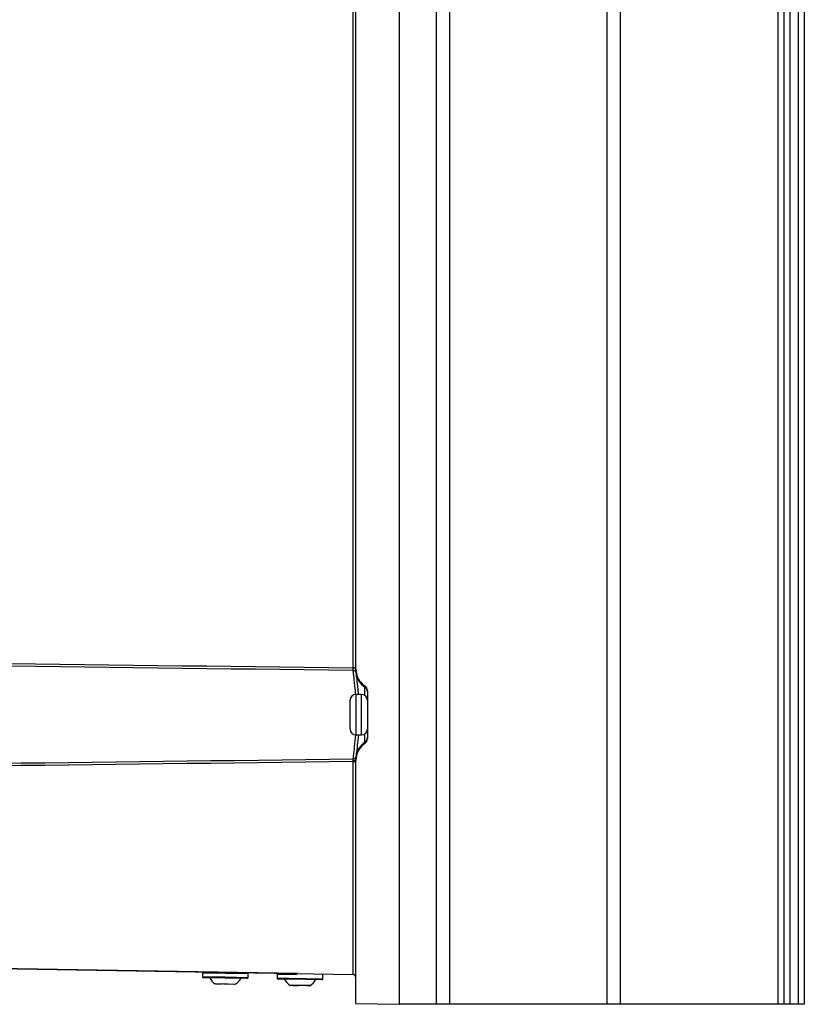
# Model space of a CAD drawing. Header units: millimetres. Extents: x 15231 to 16570, y 10019 to 11489.
# Tile 154 of 206: x 16347 to 16483, y 10565 to 10735. Entities that reach past the tile are written whole.
import ezdxf

# ---------------------------------------------------------------- set-up
doc = ezdxf.new("R2010")
doc.units = ezdxf.units.MM

msp = doc.modelspace()

# ---------------------------------------------------------------- linework, layer by layer
at = {"color": 7, "linetype": 'Continuous', "lineweight": 25}
for p, q in [((16412.9, 10924.65), (16412.9, 10564.56)), ((16419.35, 10564.61), (16419.35, 10924.61)), ((16421.6, 10924.61), (16421.6, 10564.61)), ((16448.83, 10564.61), (16448.83, 10924.61)), ((16451.08, 10924.61), (16451.08, 10564.61)), ((16478.4, 10564.61), (16478.4, 10924.61)), ((16479.4, 10564.61), (16479.4, 10924.61)), ((16480.4, 10924.61), (16480.4, 10564.61)), ((16481.9, 10564.61), (16481.9, 10924.61)), ((16482.9, 10924.61), (16482.9, 10564.61)), ((16404.91, 10622.71), (16404.91, 10736.51)), ((16405.4, 10622.5), (16405.4, 10736.72)), ((16405.4, 10622.31), (16405.4, 10622.5)), ((16406.95, 10619.37), (16406.95, 10619.58)), ((16406.95, 10617.94), (16406.95, 10619.37)), ((16407.4, 10618.75), (16407.4, 10610.46)), ((16404.4, 10612.11), (16404.4, 10617.11)), ((16406.4, 10618.11), (16405.4, 10618.11)), ((16405.4, 10618.11), (16405.4, 10611.11)), ((16406.4, 10614.61), (16406.4, 10618.11)), ((16406.4, 10611.11), (16406.4, 10614.61)), ((16405.4, 10611.11), (16406.4, 10611.11)), ((16406.95, 10609.84), (16406.95, 10611.28)), ((16406.95, 10609.63), (16406.95, 10609.84)), ((16405.4, 10606.72), (16405.4, 10606.91)), ((16405.4, 10564.7), (16405.4, 10606.72)), ((16404.91, 10606.51), (16405.4, 10606.51)), ((16404.91, 10569.7), (16404.91, 10606.51)), ((16280.99, 10571.87), (16404.91, 10569.7)), ((16395.35, 10569.87), (16300.35, 10571.53)), ((16378.9, 10569.96), (16378.89, 10569.36)), ((16378.89, 10569.36), (16382.84, 10569.29)), ((16386.79, 10569.82), (16378.9, 10569.96)), ((16382.83, 10569.09), (16379.08, 10569.15)), ((16382.84, 10569.29), (16386.78, 10569.22)), ((16386.78, 10569.22), (16386.79, 10569.82)), ((16391.82, 10569.73), (16391.81, 10569.13)), ((16391.81, 10569.13), (16393.88, 10569.1)), ((16395.2, 10569.67), (16391.82, 10569.73)), ((16399.71, 10568.99), (16399.72, 10569.59)), ((16382.3, 10568.05), (16381.18, 10568.07)), ((16386.58, 10569.02), (16382.83, 10569.09)), ((16384.44, 10568.01), (16383.33, 10568.03)), ((16384.59, 10568.1), (16384.61, 10568.07)), ((16393.98, 10568.89), (16392.01, 10568.93)), ((16393.88, 10569.1), (16399.71, 10568.99)), ((16399.5, 10568.8), (16393.98, 10568.89)), ((16394.51, 10567.83), (16394.03, 10567.84)), ((16394.51, 10567.83), (16394.89, 10567.83)), ((16394.89, 10567.83), (16395.26, 10567.82)), ((16395.26, 10567.82), (16395.42, 10567.82)), ((16396.93, 10567.79), (16395.42, 10567.82)), ((16396.93, 10567.79), (16397.41, 10567.78)), ((16397.44, 10567.78), (16397.41, 10567.78)), ((16405.4, 10564.7), (16412.9, 10564.56)), ((16419.35, 10564.61), (16412.9, 10564.61)), ((16421.6, 10564.61), (16419.35, 10564.61)), ((16448.83, 10564.61), (16421.6, 10564.61)), ((16451.08, 10564.61), (16448.83, 10564.61)), ((16478.4, 10564.61), (16451.08, 10564.61)), ((16479.4, 10564.61), (16478.4, 10564.61)), ((16480.4, 10564.61), (16479.4, 10564.61)), ((16481.9, 10564.61), (16480.4, 10564.61)), ((16482.9, 10564.61), (16481.9, 10564.61))]:
    msp.add_line(p, q, dxfattribs=at)
at = {"color": 7, "linetype": 'Continuous', "lineweight": 25, "flags": 128}
msp.add_lwpolyline([(16404.91, 10606.71), (16405, 10606.71), (16405.1, 10606.72), (16405.18, 10606.74), (16405.26, 10606.77), (16405.32, 10606.8), (16405.36, 10606.83), (16405.39, 10606.87), (16405.4, 10606.91)], dxfattribs=at)
at = {"color": 7, "linetype": 'Continuous', "lineweight": 25}
for centre, radius, start, end in [((16417.67, 10622.47), 12.77, 178.9317, 181.0683), ((16404.95, 10621.75), 0.485, 8.822, 90.8918), ((16404.95, 10621.75), 0.485, 8.8378, 90.8979), ((16408.89, 10622.28), 3.5, 187.5476, 236.2813), ((16406.4, 10618.54), 0.999, 0.0077, 56.2834), ((16405.4, 10617.11), 1, 90, 180), ((16406.4, 10617.11), 1, 0, 90), ((16405.4, 10612.11), 1, 180, 270), ((16406.4, 10612.11), 1, 270, 0), ((16406.4, 10610.67), 0.999, 303.7166, 359.9923), ((16408.89, 10606.93), 3.5, 123.7187, 172.4524), ((16404.95, 10607.47), 0.485, 269.1072, 351.1753), ((16404.95, 10607.47), 0.485, 269.1021, 351.1622), ((16379.09, 10569.35), 0.2, 179, 269), ((16379.1, 10569.95), 0.2, 89, 179), ((16382.69, 10570.43), 2.85, 207.0298, 233.9248), ((16386.58, 10569.22), 0.2, 269, 359), ((16386.59, 10569.82), 0.2, 359, 89), ((16392.01, 10569.13), 0.2, 179, 269), ((16392.02, 10569.73), 0.2, 89, 179), ((16399.52, 10569.6), 0.2, 359, 89), ((16404.9, 10569.2), 0.5, 0, 89), ((16383.02, 10570.42), 2.85, 304.0593, 330.9702), ((16395.62, 10570.2), 2.85, 207.0298, 236.1191), ((16395.94, 10570.2), 2.85, 301.8809, 330.9702), ((16399.51, 10569), 0.2, 269, 359)]:
    msp.add_arc(centre, radius, start, end, dxfattribs=at)
for centre, major_axis, start_param, end_param in [((16408.9, 10622.5), (1.21, 3.29), 1.923538, 2.905304), ((16406.4, 10618.75), (0.345, 0.939), 5.065131, 6.046896), ((16406.4, 10610.46), (-0.345, 0.939), 3.377882, 4.359647), ((16408.9, 10606.72), (-1.21, 3.29), 0.236289, 1.218054)]:
    msp.add_ellipse(centre, major_axis=major_axis, ratio=0.998896, start_param=start_param, end_param=end_param, dxfattribs=at)
for points in [[(16269.87, 10624.28), (16314.88, 10623.8), (16359.89, 10623.28), (16404.91, 10622.71)], [(16404.91, 10622.23), (16359.95, 10622.82), (16314.99, 10623.34), (16270.03, 10623.83)], [(16404.94, 10622.23), (16404.93, 10622.23), (16404.92, 10622.23), (16404.91, 10622.23)], [(16404.94, 10622.23), (16404.94, 10622.23), (16404.94, 10622.23), (16404.94, 10622.23)], [(16405.43, 10621.82), (16405.43, 10621.82), (16405.43, 10621.82), (16405.43, 10621.82)], [(16273.83, 10605.43), (16317.54, 10605.9), (16361.24, 10606.42), (16404.94, 10606.98)], [(16404.91, 10606.71), (16404.91, 10606.84), (16404.93, 10606.94), (16404.94, 10606.98)], [(16404.91, 10606.51), (16404.91, 10606.57), (16404.91, 10606.64), (16404.91, 10606.71)], [(16404.94, 10606.98), (16404.94, 10606.98), (16404.94, 10606.98), (16404.94, 10606.98)], [(16405.43, 10607.39), (16405.43, 10607.39), (16405.43, 10607.39), (16405.43, 10607.39)], [(16404.91, 10606.51), (16361.17, 10605.95), (16317.43, 10605.45), (16273.69, 10604.98)], [(16381.18, 10568.07), (16381.13, 10568.1), (16381.09, 10568.13), (16381.04, 10568.17)], [(16382.3, 10568.14), (16382.64, 10568.09), (16382.99, 10568.08), (16383.33, 10568.13)], [(16382.3, 10568.14), (16382.3, 10568.11), (16382.3, 10568.08), (16382.3, 10568.05)], [(16383.33, 10568.03), (16383.33, 10568.06), (16383.33, 10568.09), (16383.33, 10568.13)], [(16384.59, 10568.1), (16384.54, 10568.07), (16384.49, 10568.04), (16384.44, 10568.01)], [(16394.44, 10567.93), (16394.73, 10567.88), (16395.04, 10567.87), (16395.35, 10567.92)], [(16394.44, 10567.93), (16394.46, 10567.9), (16394.49, 10567.86), (16394.51, 10567.83)], [(16395.42, 10567.82), (16395.39, 10567.85), (16395.37, 10567.88), (16395.35, 10567.92)], [(16397.06, 10567.89), (16397.02, 10567.85), (16396.97, 10567.82), (16396.93, 10567.79)], [(16397.06, 10567.89), (16397.24, 10567.83), (16397.41, 10567.83), (16397.55, 10567.88)], [(16397.41, 10567.78), (16397.46, 10567.81), (16397.5, 10567.84), (16397.55, 10567.88)]]:
    msp.add_open_spline(points, degree=3, dxfattribs=at)
for points, knots in [([(16404.91, 10622.71), (16405.04, 10622.71), (16405.17, 10622.74), (16405.35, 10622.84), (16405.4, 10622.9), (16405.4, 10622.95)], [0, 0, 0, 0, 0.5, 0.5, 1, 1, 1, 1]), ([(16404.94, 10622.23), (16404.94, 10622.27), (16404.93, 10622.33), (16404.92, 10622.45), (16404.91, 10622.5), (16404.92, 10622.57), (16404.93, 10622.59), (16404.97, 10622.63), (16404.99, 10622.64), (16405.06, 10622.67), (16405.11, 10622.68), (16405.19, 10622.71), (16405.23, 10622.72), (16405.33, 10622.77), (16405.38, 10622.8), (16405.4, 10622.82)], [0, 0, 0, 0, 0.25, 0.25, 0.375, 0.375, 0.4375, 0.4375, 0.5, 0.5, 0.625, 0.625, 0.75, 0.75, 1, 1, 1, 1]), ([(16405.38, 10618.11), (16405.35, 10618.43), (16405.27, 10619.59), (16405.06, 10621.15), (16404.98, 10621.87), (16404.94, 10622.23)], [0, 0, 0, 0, 0.1662441, 0.5833053, 1, 1, 1, 1]), ([(16405.4, 10622.31), (16405.4, 10622.19), (16405.4, 10622.08), (16405.42, 10621.92), (16405.42, 10621.86), (16405.43, 10621.82)], [0, 0, 0, 0, 0.5, 0.5, 1, 1, 1, 1]), ([(16405.43, 10621.82), (16405.46, 10621.51), (16405.53, 10620.88), (16405.71, 10619.46), (16405.78, 10618.39), (16405.8, 10618.11)], [0, 0, 0, 0, 0.419161, 0.844982, 1, 1, 1, 1]), ([(16404.94, 10606.98), (16404.96, 10607.15), (16405.01, 10607.64), (16405.18, 10608.97), (16405.32, 10610.44), (16405.39, 10611.12)], [0, 0, 0, 0, 0.217259, 0.637656, 1, 1, 1, 1]), ([(16405.81, 10611.11), (16405.76, 10610.49), (16405.64, 10609.14), (16405.49, 10607.96), (16405.44, 10607.54), (16405.43, 10607.39)], [0, 0, 0, 0, 0.354842, 0.781751, 1, 1, 1, 1]), ([(16405.43, 10607.39), (16405.42, 10607.36), (16405.42, 10607.3), (16405.4, 10607.13), (16405.4, 10607.03), (16405.4, 10606.91)], [0, 0, 0, 0, 0.5, 0.5, 1, 1, 1, 1]), ([(16381.02, 10568.13), (16381.02, 10568.13), (16381.01, 10568.12), (16381.03, 10568.14), (16381.04, 10568.17)], [0, 0, 0, 0, 0.081816, 1, 1, 1, 1])]:
    msp.add_open_spline(points, degree=3, knots=knots, dxfattribs=at)

doc.saveas('drawing.dxf')
